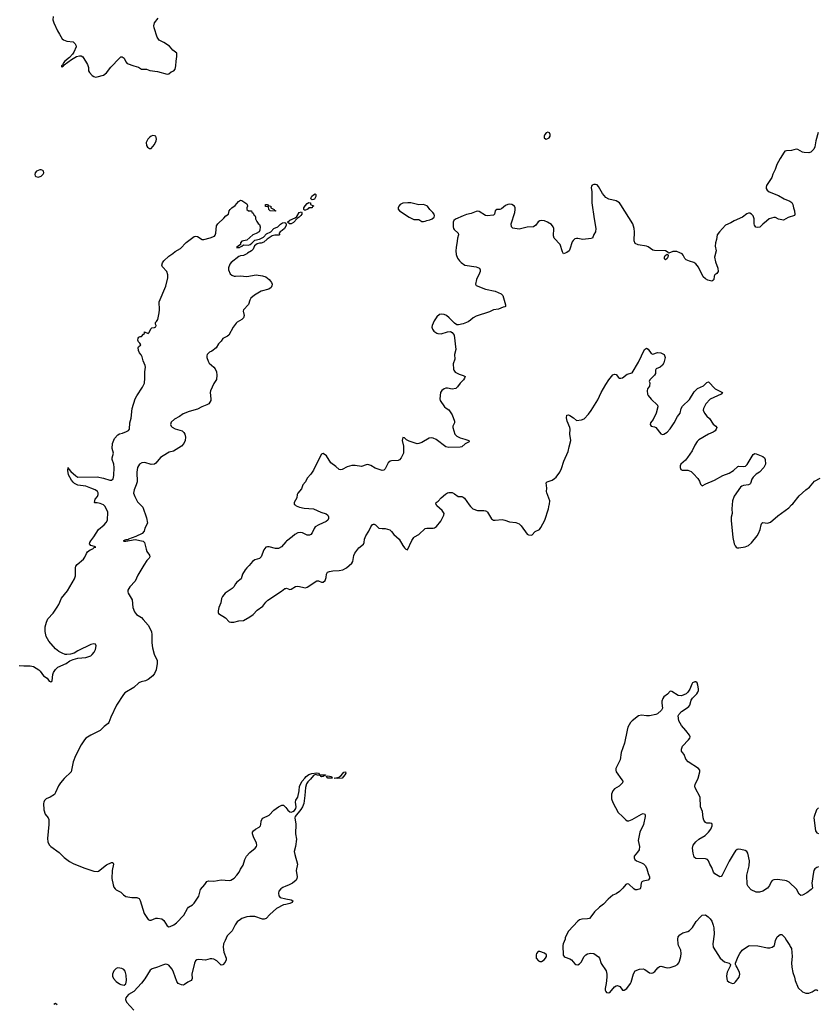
# Model space of a CAD drawing. Header units: inches. Extents: x 2005975 to 2217453, y 644152 to 846769.
# Tile 116 of 162: x 2136658 to 2146676, y 783731 to 796091. Entities that reach past the tile are written whole.
import ezdxf

# ---------------------------------------------------------------- set-up
doc = ezdxf.new("R2010")
doc.units = ezdxf.units.IN
doc.header["$MEASUREMENT"] = 0
for name, color, linetype in [('C1738', 7, 'Continuous'), ('C1739', 7, 'Continuous'), ('C1748', 7, 'Continuous'), ('C1749', 7, 'Continuous')]:
    doc.layers.add(name, color=color, linetype=linetype)

msp = doc.modelspace()

# ---------------------------------------------------------------- linework, layer by layer
at = {"layer": 'C1738', "color": 6}
for points, elevation in [([(2136650, 787984), (2136710, 787979), (2136790, 787981), (2136830, 787973), (2136898, 787930), (2136914, 787914), (2136956, 787856), (2137004, 787824), (2137030, 787786), (2137050, 787779), (2137067, 787793), (2137073, 787870), (2137082, 787898), (2137106, 787934), (2137138, 787962), (2137243, 788010), (2137290, 788041), (2137330, 788061), (2137390, 788075), (2137490, 788083), (2137550, 788106), (2137570, 788120), (2137595, 788150), (2137610, 788185), (2137619, 788230), (2137610, 788251), (2137590, 788255), (2137550, 788246), (2137390, 788170), (2137341, 788139), (2137295, 788125), (2137250, 788120), (2137230, 788122), (2137190, 788137), (2137150, 788161), (2137110, 788195), (2137024, 788290), (2136989, 788350), (2136977, 788410), (2136977, 788470), (2136993, 788530), (2137010, 788569), (2137078, 788642), (2137130, 788715), (2137152, 788750), (2137183, 788830), (2137259, 788921), (2137345, 789070), (2137358, 789110), (2137358, 789210), (2137364, 789230), (2137380, 789250), (2137460, 789320), (2137477, 789343), (2137496, 789390), (2137510, 789410), (2137544, 789436), (2137575, 789450), (2137595, 789465), (2137613, 789470), (2137598, 789478), (2137550, 789492), (2137537, 789510), (2137540, 789530), (2137550, 789550), (2137590, 789600), (2137649, 789690), (2137721, 789750), (2137743, 789777), (2137761, 789810), (2137764, 789910), (2137730, 789982), (2137710, 790000), (2137709, 790000)], 200), ([(2138177, 790000), (2138206, 789970), (2138250, 789839), (2138263, 789770), (2138232, 789710), (2138222, 789670), (2138198, 789642), (2138118, 789602), (2138027, 789570), (2138020, 789560), (2137990, 789560), (2137957, 789550), (2137970, 789544), (2137990, 789544), (2138110, 789564), (2138210, 789544), (2138226, 789526), (2138246, 789446), (2138257, 789417), (2138288, 789370), (2138293, 789350), (2138285, 789330), (2138256, 789304), (2138217, 789243), (2138144, 789116), (2138110, 789041), (2138043, 788970), (2138018, 788930), (2138015, 788910), (2138021, 788890), (2138070, 788810), (2138079, 788710), (2138099, 788659), (2138126, 788626), (2138187, 788587), (2138210, 788562), (2138270, 788490), (2138312, 788412), (2138318, 788370), (2138318, 788270), (2138325, 788205), (2138348, 788128), (2138385, 788045), (2138385, 788010), (2138371, 787931), (2138350, 787883), (2138330, 787855), (2138270, 787808), (2138239, 787790), (2138182, 787778), (2138154, 787766), (2138090, 787706), (2137980, 787640), (2137961, 787619), (2137875, 787485), (2137804, 787336), (2137780, 787270), (2137770, 787256), (2137720, 787220), (2137669, 787170), (2137550, 787109), (2137490, 787070), (2137472, 787050), (2137430, 786990), (2137360, 786850), (2137330, 786773), (2137305, 786650), (2137216, 786564), (2137170, 786511), (2137147, 786473), (2137110, 786389), (2137094, 786366), (2137039, 786330), (2136990, 786310), (2136969, 786291), (2136960, 786270), (2136958, 786250), (2136960, 786170), (2136979, 786119), (2137017, 786070), (2137026, 786050), (2137024, 785990), (2137006, 785814), (2137011, 785771), (2137030, 785734), (2137050, 785712), (2137155, 785635), (2137215, 785575), (2137284, 785524), (2137330, 785500), (2137465, 785445), (2137590, 785402), (2137630, 785397), (2137650, 785404), (2137750, 785482), (2137810, 785513), (2137830, 785510), (2137835, 785490), (2137819, 785410), (2137816, 785310), (2137831, 785230), (2137842, 785202), (2137859, 785179), (2137870, 785168), (2137930, 785140), (2137963, 785103), (2137990, 785085), (2138066, 785070), (2138130, 785071), (2138158, 785058), (2138173, 785033), (2138223, 784870), (2138274, 784794), (2138290, 784786), (2138310, 784787), (2138369, 784811), (2138390, 784812), (2138443, 784803), (2138470, 784784), (2138510, 784715), (2138530, 784705), (2138550, 784706), (2138596, 784730), (2138627, 784753), (2138720, 784850), (2138765, 784935), (2138780, 784950), (2138830, 784979), (2138850, 784999), (2138907, 785090), (2138928, 785172), (2138985, 785235), (2139010, 785274), (2139030, 785281), (2139097, 785277), (2139190, 785292), (2139290, 785287), (2139310, 785291), (2139350, 785314), (2139385, 785350), (2139415, 785390), (2139432, 785428), (2139464, 785476), (2139485, 785550), (2139506, 785590), (2139550, 785637), (2139616, 785690), (2139632, 785710), (2139637, 785730), (2139633, 785753), (2139594, 785834), (2139583, 785870), (2139581, 785890), (2139596, 785910), (2139621, 785930), (2139665, 785955), (2139681, 785970), (2139688, 785990), (2139690, 786030), (2139699, 786050), (2139714, 786066), (2139790, 786107), (2139850, 786166), (2139909, 786210), (2139950, 786229), (2139970, 786229), (2139982, 786222), (2140000, 786200)], 200), ([(2140000, 789535), (2139945, 789475), (2139910, 789454), (2139870, 789451), (2139790, 789475), (2139770, 789474), (2139750, 789468), (2139725, 789435), (2139692, 789348), (2139670, 789329), (2139611, 789310), (2139581, 789290), (2139542, 789238), (2139510, 789210), (2139490, 789185), (2139458, 789130), (2139438, 789070), (2139387, 789030), (2139370, 789010), (2139349, 788970), (2139328, 788950), (2139241, 788890), (2139204, 788850), (2139193, 788827), (2139186, 788770), (2139160, 788710), (2139151, 788670), (2139151, 788650), (2139157, 788637), (2139242, 788582), (2139290, 788531), (2139310, 788527), (2139348, 788528), (2139410, 788546), (2139470, 788550), (2139550, 788594), (2139590, 788623), (2139642, 788678), (2139714, 788730), (2139750, 788777), (2139777, 788803), (2139945, 788915), (2139990, 788950), (2140000, 788952)], 300), ([(2140000, 785212), (2139962, 785198), (2139938, 785182), (2139911, 785150), (2139907, 785127), (2139911, 785091), (2139928, 785070), (2140000, 785056)], 200), ([(2140000, 784985), (2139970, 784980), (2139885, 784935), (2139800, 784860), (2139754, 784810), (2139730, 784798), (2139710, 784800), (2139611, 784831), (2139590, 784835), (2139548, 784832), (2139513, 784827), (2139450, 784806), (2139430, 784796), (2139390, 784766), (2139364, 784730), (2139326, 784654), (2139264, 784590), (2139240, 784530), (2139218, 784490), (2139212, 784450), (2139224, 784384), (2139250, 784311), (2139253, 784290), (2139241, 784259), (2139210, 784225), (2139190, 784224), (2139136, 784276), (2139096, 784296), (2139070, 784303), (2139050, 784302), (2138990, 784285), (2138910, 784293), (2138884, 784290), (2138865, 784275), (2138852, 784248), (2138822, 784110), (2138824, 784056), (2138819, 784041), (2138811, 784029), (2138771, 784009), (2138730, 783980), (2138710, 783971), (2138690, 783974), (2138650, 783994), (2138630, 784016), (2138590, 784135), (2138572, 784172), (2138550, 784203), (2138530, 784222), (2138510, 784232), (2138490, 784233), (2138450, 784223), (2138390, 784197), (2138324, 784176), (2138299, 784161), (2138230, 784050), (2138190, 783998), (2138090, 783891), (2138026, 783854), (2138002, 783830), (2137992, 783810), (2137989, 783790), (2137998, 783758), (2138090, 783659)], 200), ([(2137130, 783726), (2137110, 783739), (2137088, 783730)], 200)]:
    msp.add_lwpolyline(points, dxfattribs=dict(at, elevation=elevation))
at = {"layer": 'C1738', "color": 6, "elevation": 200}
msp.add_lwpolyline([(2137890, 784189), (2137870, 784182), (2137840, 784150), (2137823, 784110), (2137823, 784083), (2137835, 784055), (2137870, 784018), (2137910, 783988), (2137930, 783979), (2137970, 783973), (2137990, 783987), (2137998, 784030), (2137997, 784097), (2137985, 784145), (2137966, 784166), (2137940, 784180)], close=True, dxfattribs=at)
at = {"layer": 'C1739', "color": 6}
for points, elevation in [([(2137080, 796130), (2137076, 796090), (2137088, 796050), (2137134, 795950), (2137160, 795910), (2137191, 795851), (2137210, 795838), (2137250, 795823), (2137330, 795813), (2137353, 795790), (2137364, 795770), (2137369, 795750), (2137337, 795683), (2137320, 795660), (2137282, 795618), (2137225, 795570), (2137210, 795551), (2137197, 795523), (2137185, 795510), (2137183, 795503), (2137190, 795495), (2137195, 795505), (2137210, 795511), (2137217, 795523), (2137308, 795592), (2137370, 795629), (2137410, 795639), (2137430, 795639), (2137450, 795626), (2137508, 795530), (2137521, 795490), (2137524, 795450), (2137534, 795430), (2137570, 795392), (2137590, 795379), (2137610, 795370), (2137630, 795372), (2137710, 795393), (2137750, 795422), (2137805, 795495), (2137910, 795609), (2137930, 795625), (2137946, 795626), (2137969, 795609), (2137990, 795564), (2138010, 795540), (2138090, 795510), (2138150, 795494), (2138190, 795470), (2138250, 795471), (2138293, 795453), (2138390, 795442), (2138510, 795408), (2138530, 795411), (2138562, 795438), (2138594, 795450), (2138610, 795471), (2138620, 795510), (2138622, 795570), (2138631, 795631), (2138630, 795670), (2138581, 795710), (2138539, 795759), (2138470, 795805), (2138410, 795836), (2138383, 795870), (2138347, 795990), (2138345, 796015), (2138353, 796050), (2138396, 796110)], 300), ([(2137709, 790000), (2137670, 790018), (2137633, 790027), (2137604, 790024), (2137598, 790030), (2137608, 790070), (2137635, 790105), (2137646, 790130), (2137646, 790150), (2137634, 790170), (2137606, 790190), (2137550, 790208), (2137490, 790234), (2137390, 790249), (2137348, 790270), (2137330, 790285), (2137308, 790310), (2137270, 790377), (2137261, 790430), (2137269, 790470), (2137274, 790450), (2137300, 790420), (2137364, 790364), (2137390, 790350), (2137630, 790353), (2137710, 790335), (2137790, 790310), (2137810, 790309), (2137833, 790327), (2137841, 790370), (2137843, 790470), (2137839, 790510), (2137821, 790570), (2137821, 790590), (2137835, 790650), (2137819, 790710), (2137823, 790770), (2137850, 790835), (2137890, 790880), (2137910, 790892), (2137950, 790901), (2138000, 790920), (2138025, 790935), (2138037, 790950), (2138043, 791030), (2138057, 791090), (2138072, 791210), (2138108, 791332), (2138128, 791370), (2138200, 791480), (2138224, 791530), (2138232, 791592), (2138229, 791670), (2138238, 791730), (2138234, 791750), (2138210, 791807), (2138198, 791858), (2138185, 791885), (2138165, 791910), (2138150, 791938), (2138145, 791975), (2138150, 791985), (2138178, 792010), (2138168, 792030), (2138150, 792048), (2138142, 792070), (2138148, 792092), (2138156, 792104), (2138170, 792114), (2138190, 792114), (2138215, 792145), (2138226, 792150), (2138227, 792173), (2138270, 792151), (2138282, 792158), (2138310, 792214), (2138318, 792222), (2138350, 792226), (2138370, 792234), (2138374, 792250), (2138362, 792270), (2138362, 792290), (2138377, 792303), (2138393, 792327), (2138412, 792410), (2138415, 792450), (2138410, 792550), (2138495, 792745), (2138520, 792850), (2138520, 792890), (2138508, 792928), (2138450, 792989), (2138445, 793010), (2138450, 793040), (2138470, 793065), (2138530, 793124), (2138582, 793158), (2138610, 793183), (2138680, 793220), (2138750, 793296), (2138850, 793368), (2138870, 793374), (2138890, 793370), (2138950, 793331), (2138970, 793331), (2139050, 793351), (2139105, 793375), (2139114, 793386), (2139121, 793410), (2139130, 793502), (2139147, 793530), (2139222, 793598), (2139246, 793630), (2139281, 793650), (2139290, 793690), (2139300, 793710), (2139322, 793730), (2139363, 793757), (2139406, 793810), (2139430, 793824), (2139450, 793822), (2139510, 793781), (2139517, 793770), (2139519, 793750), (2139511, 793730), (2139512, 793710), (2139530, 793692), (2139570, 793691), (2139576, 793676), (2139590, 793662), (2139600, 793640), (2139610, 793631), (2139621, 793610), (2139622, 793590), (2139637, 793557), (2139653, 793533), (2139670, 793521), (2139679, 793490), (2139673, 793447), (2139665, 793430), (2139630, 793406), (2139588, 793392), (2139510, 793322), (2139450, 793309), (2139431, 793290), (2139431, 793269), (2139402, 793250), (2139382, 793230), (2139418, 793230), (2139423, 793237), (2139450, 793247), (2139470, 793263), (2139530, 793261), (2139552, 793268), (2139576, 793284), (2139610, 793322), (2139670, 793335), (2139719, 793361), (2139759, 793401), (2139814, 793426), (2139850, 793468), (2139899, 793490), (2139936, 793524), (2139961, 793539), (2139990, 793543), (2140000, 793535)], 200), ([(2140000, 793499), (2139985, 793470), (2139957, 793443), (2139930, 793429), (2139919, 793410), (2139922, 793390), (2139915, 793385), (2139864, 793384), (2139830, 793376), (2139765, 793335), (2139723, 793297), (2139690, 793285), (2139670, 793285), (2139642, 793278), (2139609, 793251), (2139589, 793211), (2139570, 793189), (2139519, 793161), (2139510, 793150), (2139470, 793132), (2139433, 793127), (2139410, 793118), (2139315, 793045), (2139299, 793021), (2139282, 792978), (2139281, 792950), (2139302, 792902), (2139322, 792882), (2139350, 792871), (2139370, 792870), (2139426, 792874), (2139510, 792869), (2139630, 792888), (2139710, 792876), (2139750, 792861), (2139791, 792830), (2139809, 792810), (2139819, 792790), (2139828, 792770), (2139827, 792750), (2139816, 792730), (2139788, 792710), (2139690, 792683), (2139606, 792634), (2139563, 792597), (2139548, 792570), (2139530, 792514), (2139468, 792450), (2139465, 792430), (2139476, 792376), (2139470, 792350), (2139450, 792328), (2139390, 792295), (2139378, 792282), (2139339, 792230), (2139286, 792130), (2139270, 792117), (2139211, 792089), (2139190, 792055), (2139156, 792024), (2139124, 791970), (2139070, 791930), (2139044, 791916), (2139015, 791890), (2139008, 791870), (2139009, 791850), (2139024, 791804), (2139040, 791780), (2139097, 791730), (2139114, 791710), (2139129, 791670), (2139135, 791630), (2139130, 791574), (2139096, 791524), (2139055, 791430), (2139051, 791410), (2139061, 791330), (2139058, 791310), (2139048, 791290), (2139032, 791270), (2139010, 791255), (2138947, 791233), (2138890, 791202), (2138786, 791174), (2138710, 791142), (2138664, 791110), (2138602, 791078), (2138562, 791038), (2138553, 791010), (2138560, 790990), (2138574, 790974), (2138610, 790955), (2138697, 790930), (2138721, 790910), (2138734, 790890), (2138741, 790850), (2138737, 790810), (2138718, 790770), (2138690, 790738), (2138590, 790675), (2138537, 790663), (2138462, 790618), (2138427, 790593), (2138370, 790525), (2138350, 790513), (2138310, 790509), (2138230, 790531), (2138191, 790530), (2138164, 790510), (2138139, 790470), (2138128, 790412), (2138133, 790290), (2138122, 790250), (2138097, 790190), (2138089, 790149), (2138104, 790104), (2138139, 790039), (2138177, 790000)], 200)]:
    msp.add_lwpolyline(points, dxfattribs=dict(at, elevation=elevation))
for points, elevation in [([(2138330, 794636), (2138310, 794629), (2138290, 794614), (2138266, 794590), (2138248, 794550), (2138250, 794510), (2138262, 794490), (2138290, 794472), (2138310, 794475), (2138350, 794525), (2138372, 794572), (2138377, 794590), (2138374, 794614), (2138367, 794627), (2138350, 794635)], 300), ([(2136930, 794206), (2136910, 794205), (2136870, 794190), (2136853, 794170), (2136847, 794147), (2136851, 794130), (2136862, 794122), (2136890, 794116), (2136930, 794128), (2136954, 794150), (2136963, 794170), (2136959, 794190), (2136950, 794199)], 300), ([(2139870, 793688), (2139806, 793690), (2139786, 793710), (2139782, 793742), (2139747, 793747), (2139746, 793770), (2139772, 793772), (2139778, 793758), (2139812, 793752), (2139814, 793730), (2139854, 793710), (2139858, 793698), (2139874, 793690)], 200)]:
    msp.add_lwpolyline(points, close=True, dxfattribs=dict(at, elevation=elevation))
at = {"layer": 'C1748', "color": 6}
for points, elevation in [([(2140000, 788952), (2140010, 788953), (2140050, 788939), (2140070, 788941), (2140124, 788976), (2140150, 788980), (2140250, 788958), (2140270, 788967), (2140390, 789045), (2140410, 789048), (2140450, 789030), (2140470, 789030), (2140494, 789050), (2140507, 789090), (2140510, 789130), (2140525, 789155), (2140550, 789165), (2140590, 789173), (2140670, 789177), (2140715, 789185), (2140765, 789210), (2140830, 789269), (2140843, 789290), (2140856, 789364), (2140867, 789393), (2140919, 789461), (2140975, 789505), (2140984, 789530), (2140989, 789570), (2141005, 789610), (2141043, 789670), (2141070, 789724), (2141090, 789753), (2141103, 789757), (2141110, 789759), (2141127, 789750), (2141170, 789709), (2141210, 789702), (2141250, 789703), (2141306, 789686), (2141327, 789667), (2141356, 789630), (2141424, 789570), (2141469, 789489), (2141490, 789463), (2141510, 789443), (2141530, 789438), (2141585, 789555), (2141607, 789590), (2141619, 789601), (2141670, 789628), (2141750, 789702), (2141770, 789709), (2141850, 789707), (2141870, 789713), (2141892, 789728), (2141946, 789794), (2141987, 789870), (2141990, 789890), (2141966, 789930), (2141899, 789990), (2141892, 790000)], 300), ([(2140117, 790000), (2140130, 789990), (2140172, 789972), (2140230, 789959), (2140350, 789950), (2140439, 789910), (2140506, 789886), (2140527, 789870), (2140537, 789850), (2140538, 789830), (2140530, 789810), (2140507, 789793), (2140414, 789750), (2140370, 789725), (2140355, 789705), (2140332, 789648), (2140313, 789627), (2140299, 789621), (2140270, 789618), (2140210, 789651), (2140190, 789655), (2140150, 789651), (2140115, 789630), (2140082, 789598), (2140010, 789546), (2140000, 789535)], 300), ([(2142304, 790000), (2142319, 789979), (2142350, 789950), (2142410, 789928), (2142489, 789929), (2142510, 789926), (2142520, 789920), (2142532, 789910), (2142584, 789824), (2142608, 789810), (2142630, 789808), (2142718, 789818), (2142750, 789810), (2142810, 789786), (2142890, 789779), (2142912, 789772), (2142930, 789762), (2142956, 789736), (2143030, 789633), (2143050, 789623), (2143090, 789619), (2143132, 789668), (2143185, 789690), (2143204, 789716), (2143253, 789810), (2143299, 789950), (2143310, 790000)], 300), ([(2145606, 790000), (2145603, 789950), (2145608, 789890), (2145595, 789845), (2145594, 789806), (2145614, 789590), (2145632, 789512), (2145645, 789485), (2145658, 789470), (2145670, 789463), (2145690, 789461), (2145770, 789475), (2145810, 789492), (2145850, 789524), (2145919, 789610), (2145939, 789641), (2145959, 789690), (2145969, 789751), (2145980, 789770), (2145990, 789777), (2146050, 789769), (2146090, 789783), (2146179, 789861), (2146318, 789962), (2146354, 790000)], 300), ([(2146690, 785455), (2146671, 785450), (2146646, 785430), (2146632, 785410), (2146627, 785390), (2146609, 785250), (2146617, 785190), (2146599, 785170), (2146544, 785130), (2146490, 785100), (2146470, 785097), (2146450, 785112), (2146415, 785175), (2146322, 785262), (2146290, 785279), (2146270, 785284), (2146170, 785296), (2146130, 785295), (2146110, 785287), (2146097, 785270), (2146077, 785223), (2146050, 785189), (2145990, 785149), (2145950, 785138), (2145910, 785138), (2145847, 785167), (2145808, 785208), (2145795, 785235), (2145790, 785352), (2145821, 785470), (2145825, 785530), (2145802, 785630), (2145790, 785649), (2145770, 785661), (2145716, 785676), (2145690, 785678), (2145670, 785674), (2145650, 785657), (2145630, 785632), (2145571, 785529), (2145481, 785350), (2145470, 785335), (2145450, 785331), (2145390, 785368), (2145373, 785390), (2145351, 785450), (2145326, 785490), (2145310, 785532), (2145295, 785550), (2145270, 785559), (2145150, 785562), (2145130, 785579), (2145117, 785630), (2145110, 785690), (2145119, 785730), (2145150, 785770), (2145190, 785802), (2145267, 785850), (2145310, 785890), (2145338, 785930), (2145355, 785970), (2145356, 785990), (2145350, 785999), (2145330, 786004), (2145290, 786004), (2145272, 786012), (2145250, 786042), (2145242, 786070), (2145236, 786150), (2145210, 786210), (2145206, 786330), (2145141, 786450), (2145138, 786470), (2145142, 786490), (2145178, 786570), (2145199, 786650), (2145199, 786670), (2145185, 786690), (2145054, 786774), (2145025, 786810), (2145005, 786865), (2144981, 786890), (2144972, 786910), (2144972, 786932), (2144985, 786970), (2145060, 787050), (2145075, 787070), (2145080, 787090), (2145070, 787110), (2145026, 787166), (2144970, 787230), (2144939, 787290), (2144930, 787350), (2144936, 787370), (2144970, 787408), (2145030, 787443), (2145062, 787470), (2145073, 787487), (2145093, 787547), (2145107, 787573), (2145162, 787630), (2145175, 787650), (2145182, 787670), (2145183, 787690), (2145177, 787737), (2145167, 787767), (2145150, 787778), (2145138, 787778), (2145110, 787765), (2145099, 787750), (2145073, 787687), (2145050, 787649), (2145030, 787630), (2144970, 787605), (2144930, 787606), (2144850, 787656), (2144830, 787661), (2144795, 787625), (2144749, 787591), (2144734, 787570), (2144724, 787536), (2144722, 787510), (2144732, 787448), (2144718, 787422), (2144670, 787378), (2144650, 787368), (2144570, 787350), (2144530, 787350), (2144470, 787359), (2144431, 787351), (2144350, 787290), (2144331, 787269), (2144298, 787210), (2144286, 787174), (2144255, 787010), (2144212, 786890), (2144199, 786801), (2144145, 786690), (2144144, 786670), (2144149, 786650), (2144222, 786550), (2144232, 786530), (2144230, 786510), (2144189, 786470), (2144130, 786434), (2144106, 786410), (2144092, 786370), (2144092, 786310), (2144106, 786266), (2144177, 786137), (2144229, 786090), (2144270, 786045), (2144290, 786034), (2144310, 786035), (2144350, 786051), (2144470, 786118), (2144490, 786124), (2144510, 786117), (2144515, 786110), (2144515, 786090), (2144495, 785990), (2144448, 785890), (2144430, 785810), (2144428, 785788), (2144442, 785710), (2144437, 785670), (2144419, 785641), (2144376, 785590), (2144376, 785570), (2144385, 785550), (2144404, 785530), (2144470, 785508), (2144493, 785494), (2144517, 785470), (2144536, 785430), (2144550, 785371), (2144567, 785330), (2144568, 785310), (2144550, 785290), (2144490, 785275), (2144473, 785267), (2144464, 785250), (2144456, 785190), (2144450, 785181), (2144410, 785167), (2144390, 785167), (2144370, 785180), (2144310, 785238), (2144290, 785244), (2144270, 785236), (2144235, 785190), (2144190, 785145), (2144150, 785117), (2144110, 785100), (2144050, 785050), (2143990, 784986), (2143940, 784950), (2143878, 784890), (2143833, 784827), (2143813, 784810), (2143790, 784804), (2143720, 784800), (2143690, 784790), (2143670, 784775), (2143552, 784648), (2143510, 784570), (2143508, 784550), (2143484, 784490), (2143482, 784470), (2143486, 784346), (2143496, 784330), (2143510, 784321), (2143570, 784303), (2143590, 784290), (2143630, 784240), (2143644, 784230), (2143670, 784227), (2143690, 784237), (2143710, 784259), (2143750, 784330), (2143770, 784352), (2143790, 784364), (2143830, 784371), (2143871, 784370), (2143930, 784328), (2143940, 784310), (2143963, 784243), (2144024, 784150), (2144034, 784110), (2144033, 784070), (2144026, 783990), (2144010, 783930), (2144012, 783910), (2144021, 783890), (2144030, 783881), (2144050, 783875), (2144070, 783881), (2144130, 783949), (2144150, 783964), (2144165, 783965), (2144195, 783955), (2144214, 783934), (2144228, 783908), (2144250, 783907), (2144285, 783930), (2144331, 783990), (2144340, 784010), (2144366, 784114), (2144390, 784150), (2144442, 784170), (2144490, 784175), (2144510, 784169), (2144570, 784126), (2144598, 784122), (2144610, 784124), (2144637, 784143), (2144673, 784187), (2144694, 784206), (2144710, 784210), (2144790, 784190), (2144830, 784192), (2144890, 784212), (2144919, 784230), (2144937, 784250), (2144947, 784273), (2144962, 784330), (2144967, 784370), (2144964, 784410), (2144932, 784470), (2144927, 784490), (2144924, 784550), (2144930, 784576), (2144950, 784601), (2144989, 784630), (2145050, 784645), (2145070, 784656), (2145110, 784696), (2145154, 784770), (2145207, 784830), (2145230, 784848), (2145270, 784852), (2145307, 784830), (2145330, 784804), (2145350, 784775), (2145370, 784726), (2145377, 784690), (2145380, 784610), (2145364, 784490), (2145369, 784449), (2145457, 784310), (2145510, 784265), (2145568, 784248), (2145586, 784230), (2145583, 784210), (2145544, 784136), (2145534, 784090), (2145538, 784050), (2145546, 784030), (2145568, 784008), (2145610, 783994), (2145630, 783998), (2145650, 784012), (2145693, 784070), (2145704, 784110), (2145699, 784130), (2145671, 784191), (2145655, 784215), (2145649, 784230), (2145649, 784249), (2145682, 784330), (2145703, 784370), (2145731, 784410), (2145810, 784465), (2145830, 784470), (2145930, 784465), (2146050, 784439), (2146081, 784439), (2146110, 784447), (2146139, 784470), (2146153, 784530), (2146170, 784576), (2146210, 784605), (2146230, 784605), (2146270, 784571), (2146290, 784530), (2146331, 784471), (2146335, 784455), (2146354, 784430), (2146361, 784330), (2146352, 784250), (2146356, 784196), (2146368, 784130), (2146390, 784070), (2146398, 784030), (2146436, 783936), (2146489, 783889), (2146532, 783872), (2146570, 783870), (2146610, 783886), (2146650, 783911), (2146672, 783912), (2146683, 783903)], 300), ([(2140000, 786200), (2140027, 786167), (2140050, 786149), (2140070, 786144), (2140090, 786150), (2140110, 786164), (2140126, 786190), (2140130, 786210), (2140122, 786270), (2140128, 786292), (2140150, 786331), (2140167, 786410), (2140173, 786470), (2140205, 786530), (2140238, 786570), (2140256, 786590), (2140290, 786616), (2140329, 786629), (2140390, 786637), (2140410, 786632), (2140419, 786619), (2140432, 786612), (2140490, 786612), (2140498, 786610), (2140497, 786603), (2140478, 786602), (2140471, 786589), (2140455, 786585), (2140439, 786590), (2140438, 786598), (2140426, 786606), (2140415, 786605), (2140370, 786615), (2140367, 786610), (2140350, 786603), (2140310, 786555), (2140276, 786524), (2140262, 786498), (2140249, 786451), (2140241, 786350), (2140225, 786250), (2140210, 786211), (2140190, 786178), (2140119, 786090), (2140116, 786070), (2140127, 785993), (2140122, 785870), (2140135, 785805), (2140123, 785710), (2140106, 785650), (2140112, 785612), (2140147, 785490), (2140129, 785410), (2140142, 785330), (2140139, 785310), (2140130, 785290), (2140083, 785250), (2140035, 785225), (2140000, 785212)], 200), ([(2146690, 786199), (2146665, 786170), (2146636, 786090), (2146631, 786070), (2146655, 785910), (2146670, 785884), (2146690, 785875)], 300), ([(2140000, 785056), (2140070, 785042), (2140089, 785030), (2140080, 785010), (2140050, 784995), (2140000, 784985)], 200)]:
    msp.add_lwpolyline(points, dxfattribs=dict(at, elevation=elevation))
for points, elevation in [([(2140650, 786564), (2140606, 786570), (2140670, 786581), (2140677, 786590), (2140698, 786602), (2140730, 786643), (2140752, 786650), (2140754, 786634), (2140744, 786610), (2140710, 786570)], 200), ([(2140570, 786568), (2140528, 786569), (2140507, 786593), (2140523, 786597), (2140576, 786590), (2140585, 786570)], 200), ([(2143170, 784393), (2143150, 784369), (2143145, 784350), (2143147, 784310), (2143176, 784276), (2143190, 784268), (2143210, 784269), (2143245, 784290), (2143264, 784310), (2143275, 784330), (2143276, 784350), (2143250, 784374), (2143190, 784393)], 300)]:
    msp.add_lwpolyline(points, close=True, dxfattribs=dict(at, elevation=elevation))
at = {"layer": 'C1749', "color": 6}
for points, elevation in [([(2146686, 794674), (2146656, 794570), (2146647, 794493), (2146633, 794467), (2146593, 794427), (2146570, 794418), (2146510, 794424), (2146490, 794430), (2146430, 794462), (2146410, 794466), (2146350, 794448), (2146290, 794446), (2146270, 794440), (2146260, 794430), (2146208, 794350), (2146168, 794272), (2146147, 794210), (2146117, 794150), (2146104, 794110), (2146038, 794010), (2146033, 793990), (2146034, 793970), (2146045, 793950), (2146070, 793928), (2146190, 793886), (2146261, 793841), (2146332, 793812), (2146356, 793796), (2146369, 793770), (2146376, 793730), (2146390, 793690), (2146395, 793645), (2146388, 793632), (2146310, 793606), (2146250, 793574), (2146190, 793589), (2146150, 793607), (2146130, 793608), (2146100, 793600), (2146070, 793590), (2146040, 793560), (2145990, 793523), (2145953, 793487), (2145930, 793481), (2145906, 793486), (2145888, 793510), (2145884, 793530), (2145883, 793590), (2145870, 793630), (2145850, 793651), (2145830, 793661), (2145810, 793663), (2145790, 793653), (2145736, 793610), (2145630, 793567), (2145590, 793541), (2145523, 793510), (2145448, 793430), (2145420, 793390), (2145410, 793330), (2145396, 793290), (2145393, 793250), (2145404, 793190), (2145386, 793110), (2145398, 793050), (2145427, 792970), (2145429, 792931), (2145414, 792906), (2145390, 792889), (2145379, 792870), (2145375, 792830), (2145365, 792815), (2145351, 792810), (2145301, 792821), (2145270, 792836), (2145244, 792864), (2145184, 792984), (2145150, 793028), (2145125, 793045), (2145070, 793058), (2145030, 793075), (2145013, 793093), (2144990, 793137), (2144977, 793150), (2144950, 793165), (2144910, 793180), (2144890, 793183), (2144861, 793179), (2144810, 793162), (2144804, 793170), (2144769, 793190), (2144630, 793192), (2144610, 793198), (2144550, 793241), (2144530, 793249), (2144426, 793266), (2144390, 793282), (2144375, 793315), (2144379, 793430), (2144375, 793470), (2144360, 793530), (2144207, 793767), (2144190, 793790), (2144150, 793817), (2144059, 793839), (2144020, 793860), (2143977, 793910), (2143930, 793999), (2143910, 794017), (2143890, 794024), (2143870, 794023), (2143850, 794014), (2143840, 794000), (2143836, 793984), (2143844, 793930), (2143846, 793790), (2143872, 793592), (2143894, 793470), (2143892, 793428), (2143870, 793393), (2143854, 793350), (2143837, 793343), (2143730, 793330), (2143670, 793346), (2143650, 793346), (2143630, 793338), (2143610, 793320), (2143599, 793301), (2143569, 793211), (2143558, 793190), (2143531, 793170), (2143490, 793153), (2143477, 793177), (2143448, 793270), (2143370, 793350), (2143364, 793376), (2143367, 793470), (2143360, 793490), (2143339, 793519), (2143287, 793550), (2143250, 793567), (2143209, 793571), (2143190, 793566), (2143170, 793554), (2143140, 793510), (2143110, 793491), (2143030, 793485), (2142930, 793460), (2142850, 793474), (2142835, 793490), (2142833, 793530), (2142877, 793670), (2142883, 793710), (2142882, 793730), (2142874, 793750), (2142839, 793770), (2142810, 793776), (2142790, 793773), (2142760, 793760), (2142710, 793716), (2142690, 793710), (2142650, 793708), (2142630, 793690), (2142620, 793650), (2142610, 793638), (2142530, 793628), (2142510, 793631), (2142430, 793685), (2142410, 793688), (2142390, 793684), (2142330, 793656), (2142270, 793644), (2142227, 793630), (2142130, 793588), (2142110, 793570), (2142104, 793550), (2142104, 793490), (2142108, 793470), (2142117, 793457), (2142167, 793410), (2142170, 793390), (2142155, 793350), (2142154, 793310), (2142139, 793230), (2142136, 793190), (2142142, 793142), (2142158, 793098), (2142182, 793062), (2142202, 793042), (2142250, 793010), (2142390, 792987), (2142432, 792970), (2142443, 792950), (2142441, 792930), (2142433, 792907), (2142394, 792830), (2142383, 792770), (2142393, 792753), (2142510, 792707), (2142630, 792682), (2142706, 792650), (2142727, 792627), (2142761, 792510), (2142758, 792490), (2142753, 792487), (2142730, 792483), (2142670, 792459), (2142611, 792449), (2142557, 792423), (2142393, 792370), (2142355, 792350), (2142322, 792318), (2142290, 792299), (2142230, 792274), (2142170, 792260), (2142150, 792261), (2142120, 792280), (2142054, 792350), (2142017, 792377), (2141990, 792391), (2141950, 792396), (2141930, 792389), (2141899, 792361), (2141864, 792310), (2141837, 792250), (2141836, 792230), (2141844, 792204), (2141861, 792181), (2141897, 792157), (2141912, 792152), (2141950, 792149), (2142030, 792174), (2142070, 792177), (2142090, 792166), (2142116, 792130), (2142135, 791950), (2142120, 791890), (2142124, 791830), (2142104, 791770), (2142105, 791705), (2142109, 791690), (2142127, 791667), (2142180, 791640), (2142230, 791624), (2142252, 791610), (2142247, 791590), (2142232, 791570), (2142189, 791530), (2142159, 791481), (2142138, 791462), (2142090, 791452), (2142030, 791465), (2142010, 791465), (2141990, 791457), (2141962, 791438), (2141944, 791410), (2141936, 791330), (2141941, 791310), (2141992, 791232), (2142014, 791214), (2142050, 791193), (2142092, 791130), (2142121, 791050), (2142118, 791030), (2142100, 790990), (2142100, 790970), (2142123, 790890), (2142150, 790864), (2142190, 790840), (2142250, 790827), (2142301, 790810), (2142304, 790790), (2142254, 790766), (2142210, 790731), (2142190, 790723), (2142050, 790720), (2142009, 790729), (2141890, 790820), (2141850, 790838), (2141830, 790842), (2141802, 790838), (2141710, 790785), (2141670, 790770), (2141650, 790768), (2141550, 790800), (2141517, 790817), (2141490, 790842), (2141470, 790846), (2141463, 790810), (2141478, 790738), (2141479, 790650), (2141450, 790590), (2141430, 790565), (2141410, 790556), (2141330, 790554), (2141310, 790550), (2141286, 790530), (2141247, 790453), (2141230, 790437), (2141210, 790432), (2141122, 790462), (2141070, 790496), (2141030, 790507), (2141010, 790505), (2140950, 790484), (2140870, 790496), (2140830, 790494), (2140770, 790476), (2140710, 790446), (2140690, 790440), (2140670, 790443), (2140630, 790484), (2140568, 790530), (2140510, 790618), (2140470, 790645), (2140459, 790641), (2140450, 790635), (2140434, 790606), (2140350, 790437), (2140315, 790385), (2140270, 790334), (2140247, 790290), (2140214, 790250), (2140197, 790203), (2140152, 790149), (2140143, 790130), (2140141, 790090), (2140105, 790030), (2140105, 790010), (2140117, 790000)], 300), ([(2140000, 793535), (2140006, 793530), (2140005, 793510), (2140000, 793499)], 200), ([(2143310, 790000), (2143312, 790010), (2143315, 790050), (2143279, 790150), (2143276, 790170), (2143281, 790210), (2143270, 790275), (2143282, 790290), (2143345, 790310), (2143376, 790330), (2143398, 790350), (2143444, 790410), (2143464, 790456), (2143492, 790550), (2143548, 790670), (2143558, 790730), (2143580, 790810), (2143568, 790890), (2143571, 790951), (2143567, 790970), (2143533, 791050), (2143528, 791092), (2143532, 791128), (2143550, 791132), (2143570, 791124), (2143613, 791093), (2143650, 791058), (2143714, 791066), (2143750, 791082), (2143802, 791138), (2143836, 791184), (2143920, 791320), (2143961, 791410), (2144018, 791510), (2144058, 791570), (2144110, 791631), (2144130, 791641), (2144150, 791636), (2144179, 791599), (2144190, 791590), (2144210, 791589), (2144230, 791596), (2144290, 791640), (2144350, 791656), (2144430, 791790), (2144507, 791950), (2144530, 791966), (2144550, 791955), (2144590, 791900), (2144610, 791893), (2144670, 791913), (2144710, 791910), (2144753, 791890), (2144766, 791850), (2144750, 791784), (2144730, 791754), (2144701, 791730), (2144651, 791709), (2144642, 791690), (2144642, 791650), (2144630, 791630), (2144573, 791570), (2144566, 791550), (2144573, 791533), (2144570, 791490), (2144544, 791456), (2144540, 791430), (2144544, 791390), (2144553, 791373), (2144590, 791328), (2144670, 791250), (2144675, 791230), (2144654, 791150), (2144614, 791070), (2144582, 791030), (2144575, 791010), (2144588, 790988), (2144630, 790982), (2144650, 790972), (2144712, 790892), (2144730, 790884), (2144750, 790887), (2144790, 790915), (2144830, 790956), (2144877, 791030), (2144921, 791110), (2144952, 791150), (2144968, 791210), (2144982, 791238), (2145070, 791324), (2145130, 791420), (2145170, 791461), (2145245, 791495), (2145278, 791522), (2145290, 791537), (2145310, 791544), (2145395, 791455), (2145486, 791410), (2145470, 791390), (2145330, 791326), (2145277, 791270), (2145245, 791210), (2145244, 791190), (2145260, 791150), (2145290, 791114), (2145324, 791084), (2145370, 791015), (2145402, 790990), (2145413, 790970), (2145406, 790950), (2145394, 790930), (2145370, 790911), (2145310, 790887), (2145190, 790815), (2145166, 790794), (2145137, 790750), (2145103, 790677), (2145046, 790594), (2145019, 790561), (2144962, 790510), (2144954, 790490), (2144953, 790470), (2144963, 790443), (2144977, 790437), (2145050, 790438), (2145090, 790419), (2145123, 790390), (2145177, 790330), (2145197, 790297), (2145210, 790261), (2145230, 790241), (2145275, 790265), (2145383, 790310), (2145489, 790371), (2145570, 790397), (2145623, 790430), (2145679, 790481), (2145690, 790486), (2145750, 790480), (2145773, 790487), (2145794, 790506), (2145869, 790631), (2145890, 790644), (2145910, 790641), (2145990, 790607), (2146014, 790590), (2146021, 790570), (2146024, 790510), (2146005, 790470), (2145950, 790410), (2145910, 790384), (2145870, 790347), (2145855, 790325), (2145837, 790270), (2145830, 790260), (2145810, 790250), (2145750, 790243), (2145730, 790236), (2145710, 790222), (2145632, 790110), (2145610, 790050), (2145606, 790000)], 300), ([(2146354, 790000), (2146367, 790013), (2146448, 790112), (2146531, 790189), (2146579, 790221), (2146642, 790298), (2146710, 790335)], 300), ([(2141892, 790000), (2141886, 790010), (2141889, 790030), (2141913, 790047), (2141952, 790088), (2142005, 790135), (2142030, 790150), (2142050, 790156), (2142090, 790156), (2142121, 790141), (2142166, 790106), (2142210, 790105), (2142230, 790097), (2142244, 790084), (2142304, 790000)], 300)]:
    msp.add_lwpolyline(points, dxfattribs=dict(at, elevation=elevation))
for points, elevation in [([(2143290, 794678), (2143270, 794669), (2143253, 794650), (2143244, 794630), (2143245, 794610), (2143250, 794602), (2143270, 794591), (2143290, 794598), (2143309, 794610), (2143323, 794630), (2143323, 794637), (2143322, 794650), (2143312, 794670)], 300), ([(2140330, 793829), (2140319, 793839), (2140317, 793850), (2140326, 793874), (2140350, 793894), (2140370, 793903), (2140378, 793898), (2140376, 793870), (2140360, 793840), (2140350, 793832)], 200), ([(2140250, 793700), (2140230, 793701), (2140225, 793710), (2140229, 793731), (2140244, 793756), (2140270, 793784), (2140290, 793796), (2140310, 793792), (2140312, 793772), (2140350, 793754), (2140350, 793750), (2140335, 793745), (2140330, 793729), (2140290, 793728), (2140283, 793717), (2140270, 793709)], 200), ([(2141533, 793793), (2141470, 793787), (2141438, 793770), (2141420, 793750), (2141410, 793730), (2141413, 793713), (2141428, 793690), (2141550, 793613), (2141610, 793581), (2141670, 793583), (2141710, 793558), (2141730, 793556), (2141750, 793562), (2141770, 793572), (2141810, 793580), (2141837, 793590), (2141863, 793610), (2141869, 793630), (2141864, 793650), (2141849, 793670), (2141809, 793710), (2141779, 793750), (2141770, 793756), (2141730, 793771), (2141670, 793766), (2141573, 793790)], 300), ([(2140070, 793527), (2140048, 793528), (2140022, 793550), (2140050, 793576), (2140117, 793603), (2140139, 793621), (2140170, 793670), (2140197, 793677), (2140203, 793670), (2140200, 793650), (2140190, 793633), (2140170, 793610), (2140145, 793595), (2140096, 793544)], 200), ([(2144770, 793078), (2144758, 793090), (2144755, 793110), (2144764, 793130), (2144790, 793146), (2144803, 793130), (2144798, 793110), (2144790, 793094)], 300)]:
    msp.add_lwpolyline(points, close=True, dxfattribs=dict(at, elevation=elevation))

doc.saveas('drawing.dxf')
